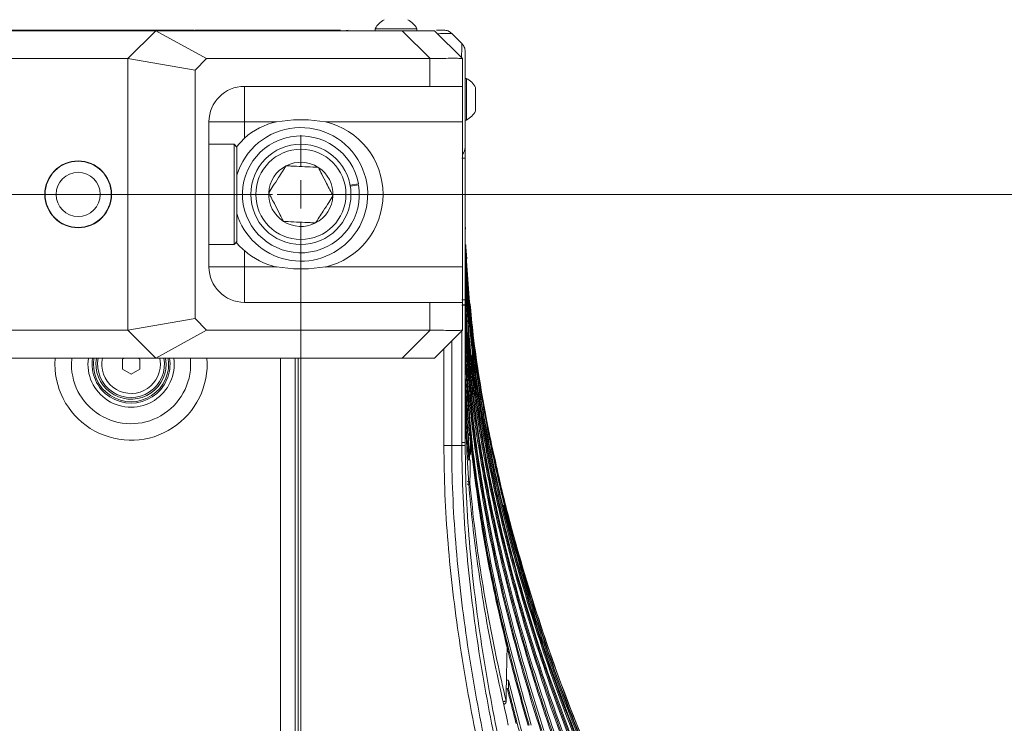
# Model space of a CAD drawing. Header units: millimetres. Extents: x 0 to 1118, y 0 to 864.
# Tile 178 of 256: x 373 to 418, y 739 to 770. Entities that reach past the tile are written whole.
import ezdxf

# ---------------------------------------------------------------- set-up
doc = ezdxf.new("R2010")
doc.units = ezdxf.units.MM
doc.styles.add('SLDTEXTSTYLE3', font='TXT', dxfattribs={"width": 0.605})
doc.dimstyles.new('SLDDIMSTYLE0', dxfattribs={"dimtxt": 3.175, "dimasz": 3.302, "dimexe": 0, "dimexo": 0.0625, "dimgap": 0.79375, "dimtad": 0, "dimtih": 1, "dimtoh": 1, "dimdec": 0, "dimlfac": 4, "dimrnd": 1e-09, "dimzin": 12, "dimdsep": 46, "dimtxsty": 'SLDTEXTSTYLE3', "dimsah": 1, "dimcen": 0.09, "dimadec": 0, "dimazin": 3, "dimtfac": 1, "dimtofl": 0, "dimtmove": 0, "dimatfit": 3, "dimfxl": 1, "dimfrac": 2, "dimtolj": 1, "dimtzin": 12, "dimarcsym": 0})

# ---------------------------------------------------------------- blocks, each defined once
blk = doc.blocks.new('_D_3')
at = {"color": 7, "linetype": 'Continuous', "lineweight": 0}
for p, q in [((384.919, 762.537), (449.374, 762.537)), ((447.774, 762.537), (447.774, 727.849)), ((447.774, 688.287), (447.774, 722.976)), ((299.079, 688.287), (449.374, 688.287))]:
    blk.add_line(p, q, dxfattribs=at)
for points in [[(447.774, 762.537), (447.266, 759.235), (448.282, 759.235)], [(447.774, 688.287), (448.282, 691.589), (447.266, 691.589)]]:
    blk.add_solid(points, dxfattribs=at)
at = {"color": 7, "linetype": 'Continuous', "lineweight": 0, "insert": (444.136, 727.069), "char_height": 3.175, "attachment_point": 1, "style": 'SLDTEXTSTYLE3'}
blk.add_mtext('297', dxfattribs=at)
blk = doc.blocks.new('SW_CENTERMARKSYMBOL_9')
at = {"color": 0, "linetype": 'Continuous', "lineweight": 0}
for p, q in [((196.25, 1.27), (196.25, 2.66)), ((196.25, 0), (196.25, 0.635)), ((1.27, 0), (194.98, 0)), ((196.25, 0), (195.615, 0)), ((196.25, 0), (196.25, -0.635)), ((196.25, 0), (196.885, 0)), ((197.52, 0), (198.91, 0)), ((196.25, -131.48), (196.25, -1.27))]:
    blk.add_line(p, q, dxfattribs=at)

msp = doc.modelspace()

# ---------------------------------------------------------------- linework, layer by layer
at = {"color": 7, "linetype": 'Continuous', "lineweight": 15}
for p, q in [((194.517, 769.912), (381.192, 769.912)), ((372.229, 769.887), (379.462, 769.887)), ((378.212, 768.637), (379.462, 769.887)), ((381.747, 768.637), (379.462, 769.887)), ((379.462, 769.887), (390.53, 769.887)), ((381.192, 769.912), (381.192, 769.887)), ((381.241, 769.912), (387.604, 769.912)), ((387.604, 769.912), (387.754, 769.912)), ((389.313, 769.977), (389.313, 769.912)), ((391.188, 769.977), (389.313, 769.977)), ((391.78, 768.637), (390.53, 769.887)), ((390.53, 769.887), (391.979, 769.887)), ((391.188, 769.912), (391.188, 769.977)), ((391.979, 769.887), (393.229, 768.637)), ((392.751, 769.766), (393.208, 769.309)), ((378.212, 768.637), (372.229, 768.637)), ((381.229, 768.12), (378.212, 768.637)), ((378.212, 768.637), (378.212, 756.437)), ((381.229, 768.12), (381.747, 768.637)), ((381.747, 768.637), (391.765, 768.637)), ((391.765, 767.387), (391.765, 768.637)), ((393.229, 768.637), (393.229, 767.387)), ((393.229, 768.637), (393.229, 768.637)), ((381.229, 756.955), (381.229, 768.12)), ((393.419, 767.746), (393.354, 767.746)), ((393.419, 765.871), (393.419, 767.746)), ((391.765, 767.387), (383.442, 767.387)), ((383.442, 767.387), (383.442, 765.8)), ((393.229, 767.387), (391.765, 767.387)), ((393.229, 767.387), (393.229, 765.8)), ((393.824, 766.281), (393.824, 767.337)), ((381.854, 765.8), (381.854, 759.275)), ((381.854, 765.8), (383.442, 765.8)), ((384.881, 765.8), (383.442, 765.8)), ((383.442, 765.8), (383.442, 765.064)), ((385.642, 765.887), (384.881, 765.8)), ((386.317, 765.887), (385.642, 765.887)), ((387.078, 765.8), (386.317, 765.887)), ((393.229, 765.8), (387.078, 765.8)), ((393.229, 765.8), (393.229, 759.275)), ((393.354, 765.871), (393.419, 765.871)), ((383.442, 765.064), (383.072, 764.654)), ((382.979, 764.787), (381.854, 764.787)), ((383.104, 764.662), (382.979, 764.787)), ((382.979, 760.287), (382.979, 764.787)), ((383.104, 764.662), (383.104, 760.412)), ((393.354, 764.312), (393.354, 764.162)), ((393.354, 764.162), (393.354, 757.799)), ((388.192, 762.947), (388.561, 763.011)), ((388.57, 762.962), (388.2, 762.898)), ((382.979, 760.287), (383.104, 760.412)), ((381.854, 760.287), (382.979, 760.287)), ((383.442, 759.275), (383.442, 760.011)), ((393.358, 760.244), (393.354, 760.24)), ((393.358, 760.231), (393.354, 760.229)), ((393.358, 760.231), (393.354, 760.229)), ((393.361, 760.23), (393.36, 760.229)), ((393.39, 760.175), (393.424, 759.643)), ((381.854, 759.275), (383.442, 759.275)), ((383.442, 757.687), (383.442, 759.275)), ((384.881, 759.275), (383.442, 759.275)), ((385.642, 759.187), (384.881, 759.275)), ((386.317, 759.187), (385.642, 759.187)), ((387.078, 759.275), (386.317, 759.187)), ((393.229, 759.275), (387.078, 759.275)), ((393.229, 757.687), (393.229, 759.275)), ((393.427, 758.477), (393.451, 758.079)), ((393.354, 757.799), (393.354, 757.575)), ((391.765, 757.687), (383.442, 757.687)), ((391.765, 757.687), (391.765, 756.437)), ((393.229, 757.687), (391.765, 757.687)), ((393.229, 756.437), (393.229, 757.687)), ((393.354, 757.575), (393.229, 757.579)), ((393.354, 757.562), (393.229, 757.562)), ((393.354, 757.575), (393.354, 757.562)), ((393.354, 757.562), (393.354, 751.392)), ((381.229, 756.955), (378.212, 756.437)), ((381.229, 756.955), (381.747, 756.437)), ((378.212, 756.437), (372.229, 756.437)), ((378.212, 756.437), (379.462, 755.187)), ((381.747, 756.437), (379.462, 755.187)), ((381.747, 756.437), (391.765, 756.437)), ((391.78, 756.437), (390.53, 755.187)), ((391.979, 755.187), (393.229, 756.437)), ((393.229, 756.437), (393.229, 756.437)), ((372.229, 755.187), (379.462, 755.187)), ((377.967, 755.136), (378.056, 755.187)), ((377.967, 754.689), (377.967, 755.136)), ((378.653, 755.187), (378.742, 755.136)), ((378.742, 755.136), (378.742, 754.689)), ((379.462, 755.187), (390.53, 755.187)), ((379.929, 754.912), (379.905, 755.187)), ((385.717, 637.137), (385.717, 755.187)), ((385.854, 755.187), (385.854, 637.137)), ((390.53, 755.187), (391.979, 755.187)), ((378.354, 754.465), (377.967, 754.689)), ((378.742, 754.689), (378.354, 754.465)), ((393.6, 751.632), (393.6, 751.632)), ((393.208, 751.259), (392.751, 751.259)), ((395.68, 746.59), (395.899, 745.865)), ((395.977, 745.587), (395.752, 746.33)), ((395.239, 742.229), (395.239, 742.229)), ((395.309, 742.108), (395.331, 742.019)), ((395.301, 740.696), (395.294, 740.358)), ((395.791, 738.78), (395.301, 740.696)), ((395.201, 740.334), (395.25, 740.335))]:
    msp.add_line(p, q, dxfattribs=at)
at = {"color": 9, "linetype": 'Continuous', "lineweight": 15}
for p, q in [((393.359, 760.174), (393.354, 760.174)), ((393.408, 759.164), (393.389, 759.428)), ((393.517, 757.676), (393.47, 758.32)), ((393.208, 751.392), (393.208, 756.416)), ((392.751, 755.959), (392.751, 751.259)), ((393.765, 755.484), (393.699, 755.965)), ((392.397, 751.259), (392.397, 755.605)), ((374.938, 754.912), (374.949, 755.187)), ((375.677, 754.912), (375.692, 755.187)), ((379.672, 754.912), (379.643, 755.187)), ((385.067, 637.137), (385.067, 755.187)), ((385.729, 637.137), (385.729, 755.187)), ((393.548, 751.782), (393.489, 751.783)), ((393.557, 751.714), (393.548, 751.782))]:
    msp.add_line(p, q, dxfattribs=at)
at = {"color": 9, "linetype": 'Continuous', "lineweight": 15, "flags": 128}
for points in [[(387.644, 769.887), (387.685, 769.903), (387.754, 769.912)], [(393.359, 760.174), (393.358, 760.174), (393.355, 760.174), (393.354, 760.174)], [(393.37, 760.175), (393.369, 760.175), (393.367, 760.174), (393.362, 760.174), (393.361, 760.174)]]:
    msp.add_lwpolyline(points, dxfattribs=at)
at = {"color": 7, "linetype": 'Continuous', "lineweight": 15, "flags": 128}
for points in [[(387.948, 769.887), (388.007, 769.903), (388.104, 769.912)], [(393.356, 760.255), (393.356, 760.255), (393.354, 760.252)], [(393.356, 760.255), (393.356, 760.255), (393.354, 760.252)], [(393.358, 760.24), (393.357, 760.239), (393.354, 760.237)], [(393.358, 760.24), (393.357, 760.239), (393.354, 760.237)], [(393.358, 760.233), (393.358, 760.233), (393.354, 760.23)], [(393.358, 760.228), (393.357, 760.228), (393.354, 760.227)], [(393.358, 760.228), (393.358, 760.228), (393.354, 760.226)], [(393.364, 760.256), (393.364, 760.255), (393.36, 760.247)], [(393.367, 760.255), (393.363, 760.247), (393.36, 760.243)], [(393.367, 760.255), (393.363, 760.247), (393.36, 760.243)], [(393.369, 760.244), (393.365, 760.239), (393.36, 760.234)], [(393.369, 760.235), (393.366, 760.233), (393.36, 760.229)], [(393.376, 760.257), (393.376, 760.256), (393.372, 760.247)], [(393.385, 760.26), (393.384, 760.256), (393.381, 760.249)], [(393.383, 760.256), (393.383, 760.256), (393.381, 760.25)], [(393.363, 754.601), (393.354, 755.296), (393.354, 755.296), (393.354, 755.296)], [(393.575, 752.036), (393.574, 752.036), (393.571, 752.036), (393.566, 752.035), (393.561, 752.035), (393.553, 752.034), (393.545, 752.033), (393.536, 752.032), (393.527, 752.032)], [(393.548, 751.782), (393.557, 751.783), (393.567, 751.784), (393.576, 751.785), (393.583, 751.785), (393.59, 751.786), (393.595, 751.787), (393.598, 751.787), (393.599, 751.787)], [(393.449, 749.524), (393.471, 749.526), (393.493, 749.528), (393.514, 749.53), (393.532, 749.532), (393.546, 749.533), (393.558, 749.534), (393.565, 749.535), (393.568, 749.535)], [(395.239, 742.229), (395.243, 742.204), (395.243, 742.198)], [(395.25, 742.133), (395.259, 742.136), (395.268, 742.138), (395.276, 742.14), (395.284, 742.142), (395.29, 742.143), (395.295, 742.144), (395.298, 742.145), (395.3, 742.146)], [(395.285, 742.008), (395.293, 742.01), (395.301, 742.012), (395.309, 742.014), (395.316, 742.015), (395.322, 742.017), (395.326, 742.018), (395.329, 742.019), (395.331, 742.019)], [(395.073, 739.755), (395.094, 739.76), (395.114, 739.764), (395.133, 739.769), (395.15, 739.773), (395.164, 739.776), (395.176, 739.779), (395.184, 739.781), (395.189, 739.782)], [(395.193, 739.751), (395.193, 739.758), (395.189, 739.782)]]:
    msp.add_lwpolyline(points, dxfattribs=at)
at = {"color": 7, "linetype": 'Continuous', "lineweight": 15}
for centre, radius in [((385.979, 762.537), 2.25), ((385.979, 762.537), 2.025), ((375.979, 762.537), 1.5), ((375.979, 762.537), 1.485), ((375.979, 762.537), 0.992)]:
    msp.add_circle(centre, radius, dxfattribs=at)
for centre, radius, start, end in [((390.251, 769.439), 1.081, 119.2162, 150.1179), ((390.251, 769.439), 1.081, 29.8821, 60.7838), ((392.397, 769.412), 0.5, 45, 66.6047), ((392.881, 766.809), 1.081, 29.2162, 60.1179), ((383.442, 765.8), 1.588, 90, 180), ((392.881, 766.809), 1.081, 299.8821, 330.7838), ((385.642, 762.537), 3.35, 103.1241, 131.0499), ((386.317, 762.537), 3.35, 283.1241, 76.8759), ((385.979, 762.537), 3, 318.7193, 163.4022), ((385.979, 762.537), 2.625, 10.3946, 9.3032), ((392.854, 764.662), 0.5, 318.5904, 0), ((385.979, 762.537), 1.443, 57.2552, 117.2552), ((385.979, 762.537), 1.443, 117.2552, 177.2552), ((385.979, 762.537), 1.443, 357.2552, 57.2552), ((385.979, 762.537), 1.443, 177.2552, 237.2552), ((385.979, 762.537), 1.443, 297.2552, 357.2552), ((385.979, 762.537), 3, 196.5978, 318.7193), ((385.979, 762.537), 1.443, 237.2552, 297.2552), ((385.642, 762.537), 3.35, 228.9501, 256.8759), ((393.331, 760.273), 0.05, 305.4645, 319.0336), ((393.336, 760.273), 0.05, 314.5593, 329.7621), ((393.337, 760.273), 0.05, 313.3649, 328.7078), ((393.331, 760.273), 0.05, 324.254, 339.9405), ((393.331, 760.273), 0.05, 324.254, 340.0083), ((383.442, 759.275), 1.588, 180, 270), ((378.354, 754.912), 1.75, 170.9589, 9.0411), ((378.354, 754.912), 1.688, 170.6211, 9.3789), ((378.354, 754.912), 1.575, 169.9444, 0), ((378.354, 754.912), 1.5, 169.436, 10.564), ((393.479, 751.614), 0.122, 8.4276, 89.6331), ((393.475, 751.62), 0.125, 5.612, 87.0757), ((393.449, 749.516), 0.121, 9.1961, 90.3282), ((395.118, 742.2), 0.125, 358.9011, 13.6762), ((395.068, 739.754), 0.125, 273.423, 358.7801)]:
    msp.add_arc(centre, radius, start, end, dxfattribs=at)
at = {"color": 9, "linetype": 'Continuous', "lineweight": 15}
for radius, start, end in [(3.417, 180, 4.6168), (2.677, 180, 5.8962), (1.937, 171.8401, 8.1599), (1.318, 167.9561, 0)]:
    msp.add_arc((378.354, 754.912), radius, start, end, dxfattribs=at)
at = {"color": 7, "linetype": 'Continuous', "lineweight": 15}
for centre, major_axis, ratio, start_param, end_param in [((381.241, 769.412), (0, 0.5), 0.017455, 0, 0.31756), ((388.229, 773.637), (-4.619, 4.619), 0.414214, 2.748894, 2.753053), ((392.854, 757.799), (0.5, 0), 0.017455, 5.497787, 6.283185), ((392.854, 757.562), (0.5, 0), 0.017455, 5.497787, 6.283185), ((388.229, 751.437), (4.619, 4.619), 0.414214, 0.38854, 0.392699)]:
    msp.add_ellipse(centre, major_axis=major_axis, ratio=ratio, start_param=start_param, end_param=end_param, dxfattribs=at)
for points, knots in [([(392.063, 769.912), (392.118, 769.912), (392.277, 769.912), (392.377, 769.912), (392.392, 769.912), (392.397, 769.912)], [0, 0, 0, 0, 0.250633, 0.723195, 1, 1, 1, 1]), ([(393.354, 768.955), (393.354, 768.945), (393.354, 768.924), (393.354, 768.756), (393.354, 768.465), (393.354, 768.05), (393.354, 767.536), (393.354, 766.932), (393.354, 766.228), (393.354, 765.463), (393.354, 764.764), (393.354, 764.327), (393.354, 764.162)], [0, 0, 0, 0, 0.092915, 0.185815, 0.294478, 0.403162, 0.500201, 0.608625, 0.717044, 0.825569, 0.934081, 1, 1, 1, 1]), ([(393.229, 768.637), (393.215, 768.639), (393.185, 768.643), (392.964, 768.65), (392.615, 768.648), (392.207, 768.641), (391.896, 768.638), (391.78, 768.637)], [0, 0, 0, 0, 0.213887, 0.433971, 0.647858, 0.867954, 1, 1, 1, 1]), ([(385.318, 763.82), (385.265, 763.737), (385.156, 763.568), (384.954, 763.254), (384.738, 762.918), (384.599, 762.702), (384.538, 762.606)], [0, 0, 0, 0, 0.216458, 0.440316, 0.751904, 1, 1, 1, 1]), ([(386.76, 763.751), (386.678, 763.755), (386.448, 763.766), (386.023, 763.787), (385.613, 763.806), (385.389, 763.817), (385.318, 763.82)], [0, 0, 0, 0, 0.180942, 0.506293, 0.843975, 1, 1, 1, 1]), ([(387.421, 762.468), (387.376, 762.556), (387.284, 762.735), (387.113, 763.067), (386.93, 763.423), (386.812, 763.65), (386.76, 763.751)], [0, 0, 0, 0, 0.216458, 0.440316, 0.751904, 1, 1, 1, 1]), ([(384.538, 762.606), (384.583, 762.519), (384.675, 762.34), (384.846, 762.008), (385.029, 761.652), (385.147, 761.424), (385.199, 761.323)], [0, 0, 0, 0, 0.216458, 0.440316, 0.751904, 1, 1, 1, 1]), ([(386.64, 761.254), (386.694, 761.337), (386.803, 761.507), (387.005, 761.82), (387.221, 762.157), (387.36, 762.373), (387.421, 762.468)], [0, 0, 0, 0, 0.216458, 0.440316, 0.751904, 1, 1, 1, 1]), ([(393.366, 760.975), (393.365, 761.011), (393.355, 761.324), (393.355, 761.636), (393.354, 761.912)], [0, 0, 0, 0, 0.1157164, 1, 1, 1, 1]), ([(385.199, 761.323), (385.269, 761.32), (385.493, 761.309), (385.904, 761.29), (386.329, 761.269), (386.558, 761.258), (386.64, 761.254)], [0, 0, 0, 0, 0.1560255, 0.4937074, 0.8190578, 1, 1, 1, 1]), ([(393.356, 760.975), (393.357, 760.975), (393.359, 760.975), (393.355, 760.975), (393.354, 760.975)], [0, 0, 0, 0, 0.74947, 1, 1, 1, 1]), ([(383.059, 760.412), (383.075, 760.389), (383.183, 760.242), (383.323, 760.117), (383.442, 760.011)], [0, 0, 0, 0, 0.151537, 1, 1, 1, 1]), ([(398.048, 737.514), (397.498, 739.042), (396.396, 742.105), (395.226, 746.318), (394.386, 750.089), (393.823, 753.405), (393.45, 756.766), (393.354, 759.028), (393.354, 760.162), (393.354, 760.162)], [0, 0, 0, 0, 0.2095833, 0.4199012, 0.5638165, 0.7080879, 0.853712, 0.9999994, 1, 1, 1, 1]), ([(393.354, 759.994), (393.384, 758.817), (393.433, 756.829), (393.733, 754.043), (394.088, 751.629), (394.54, 749.223), (395.259, 746.045), (396.338, 742.115), (397.43, 739.049), (397.978, 737.514)], [0, 0, 0, 0, 0.153037, 0.258526, 0.364223, 0.470448, 0.576815, 0.788016, 1, 1, 1, 1]), ([(393.359, 760.174), (393.358, 760.181), (393.358, 760.2), (393.358, 760.228), (393.357, 760.253), (393.357, 760.27), (393.357, 760.273), (393.357, 760.274)], [0, 0, 0, 0, 0.140907, 0.355417, 0.570105, 0.785016, 1, 1, 1, 1]), ([(393.359, 760.274), (393.36, 760.274), (393.361, 760.274), (393.363, 760.274), (393.365, 760.274), (393.367, 760.274), (393.367, 760.274)], [0, 0, 0, 0, 0.240123, 0.500068, 0.750034, 1, 1, 1, 1]), ([(393.359, 760.257), (393.359, 760.251), (393.36, 760.237), (393.36, 760.208), (393.36, 760.185), (393.36, 760.174)], [0, 0, 0, 0, 0.317949, 0.659037, 1, 1, 1, 1]), ([(393.359, 760.174), (393.381, 759.42), (393.427, 757.911), (393.641, 755.598), (393.955, 753.239), (394.378, 750.835), (394.89, 748.443), (395.684, 745.284), (396.851, 741.379), (398.012, 738.339), (398.593, 736.816)], [0, 0, 0, 0, 0.094013, 0.188253, 0.289388, 0.390698, 0.492463, 0.594353, 0.796809, 1, 1, 1, 1]), ([(398.651, 736.816), (398.068, 738.333), (396.9, 741.37), (395.726, 745.266), (394.926, 748.421), (394.409, 750.806), (393.978, 753.214), (393.657, 755.581), (393.435, 757.903), (393.385, 759.417), (393.36, 760.174)], [0, 0, 0, 0, 0.202372, 0.40545, 0.506591, 0.607849, 0.709513, 0.811342, 0.905567, 1, 1, 1, 1]), ([(393.37, 760.175), (393.37, 760.182), (393.37, 760.2), (393.369, 760.228), (393.368, 760.254), (393.368, 760.271), (393.367, 760.273), (393.367, 760.274)], [0, 0, 0, 0, 0.14067, 0.355232, 0.570004, 0.784969, 1, 1, 1, 1]), ([(393.37, 760.274), (393.37, 760.274), (393.371, 760.275), (393.373, 760.275), (393.376, 760.275), (393.378, 760.275), (393.379, 760.275)], [0, 0, 0, 0, 0.038455, 0.192274, 0.807551, 1, 1, 1, 1]), ([(393.37, 760.175), (393.413, 759.258), (393.498, 757.423), (393.812, 754.791), (394.217, 752.279), (394.862, 749.086), (395.882, 745.145), (397.382, 740.491), (398.608, 737.476), (399.222, 735.966)], [0, 0, 0, 0, 0.1098696, 0.2200969, 0.3172913, 0.4146364, 0.6102045, 0.8047539, 1, 1, 1, 1]), ([(393.371, 760.258), (393.371, 760.251), (393.371, 760.238), (393.372, 760.208), (393.373, 760.186), (393.373, 760.175)], [0, 0, 0, 0, 0.316237, 0.658173, 1, 1, 1, 1]), ([(399.266, 735.966), (398.651, 737.47), (397.421, 740.482), (395.915, 745.126), (394.888, 749.066), (394.237, 752.258), (393.827, 754.776), (393.507, 757.415), (393.417, 759.254), (393.373, 760.175)], [0, 0, 0, 0, 0.194485, 0.38965, 0.584132, 0.681798, 0.779607, 0.889642, 1, 1, 1, 1]), ([(393.383, 760.175), (393.382, 760.182), (393.382, 760.201), (393.381, 760.229), (393.38, 760.254), (393.379, 760.271), (393.379, 760.274), (393.379, 760.275)], [0, 0, 0, 0, 0.140633, 0.35523, 0.570031, 0.784985, 1, 1, 1, 1]), ([(393.381, 760.275), (393.382, 760.275), (393.383, 760.275), (393.384, 760.275), (393.385, 760.275), (393.386, 760.275), (393.386, 760.275)], [0, 0, 0, 0, 0.24008, 0.500039, 0.75002, 1, 1, 1, 1]), ([(393.382, 760.258), (393.382, 760.252), (393.382, 760.238), (393.383, 760.209), (393.384, 760.186), (393.385, 760.175)], [0, 0, 0, 0, 0.3180871, 0.6590908, 1, 1, 1, 1]), ([(393.383, 760.175), (393.448, 759.07), (393.578, 756.854), (394.01, 753.852), (394.513, 751.163), (395.232, 747.987), (396.336, 744.069), (397.93, 739.447), (399.217, 736.458), (399.862, 734.96)], [0, 0, 0, 0, 0.126811, 0.25418, 0.347145, 0.440239, 0.6272, 0.813269, 1, 1, 1, 1]), ([(399.89, 734.96), (399.246, 736.452), (397.955, 739.439), (396.359, 744.053), (395.251, 747.971), (394.527, 751.146), (394.021, 753.838), (393.584, 756.847), (393.451, 759.064), (393.385, 760.175)], [0, 0, 0, 0, 0.186028, 0.372711, 0.558734, 0.652125, 0.74564, 0.872572, 1, 1, 1, 1]), ([(393.39, 760.175), (393.39, 760.183), (393.389, 760.201), (393.388, 760.229), (393.387, 760.254), (393.386, 760.272), (393.386, 760.274), (393.386, 760.275)], [0, 0, 0, 0, 0.1407, 0.355309, 0.570104, 0.785025, 1, 1, 1, 1]), ([(393.387, 760.275), (393.387, 760.275), (393.387, 760.273), (393.388, 760.261), (393.388, 760.239), (393.39, 760.209), (393.391, 760.186), (393.391, 760.175)], [0, 0, 0, 0, 0.141675, 0.356485, 0.571109, 0.785581, 1, 1, 1, 1]), ([(397.458, 738.059), (396.943, 739.6), (395.911, 742.686), (394.915, 746.626), (394.269, 749.804), (393.876, 752.196), (393.578, 754.608), (393.397, 756.966), (393.354, 758.518), (393.354, 759.258), (393.354, 759.258)], [0, 0, 0, 0, 0.224617, 0.450032, 0.561498, 0.673111, 0.785257, 0.89763, 0.999999, 1, 1, 1, 1]), ([(393.354, 759.051), (393.365, 758.363), (393.387, 756.875), (393.562, 754.591), (393.846, 752.2), (394.23, 749.816), (394.636, 747.775), (395.125, 745.619), (395.709, 743.352), (396.492, 740.677), (397.085, 738.924), (397.378, 738.059)], [0, 0, 0, 0, 0.096108, 0.207877, 0.319889, 0.432509, 0.545288, 0.610664, 0.741431, 0.872365, 1, 1, 1, 1]), ([(396.883, 738.452), (396.405, 740.004), (395.448, 743.115), (394.56, 747.033), (394.012, 750.135), (393.698, 752.397), (393.473, 754.677), (393.371, 756.599), (393.354, 757.759), (393.354, 758.154), (393.354, 758.154)], [0, 0, 0, 0, 0.242459, 0.4858, 0.599181, 0.712706, 0.826755, 0.941028, 0.999999, 1, 1, 1, 1]), ([(393.354, 757.904), (393.357, 757.571), (393.365, 756.485), (393.459, 754.647), (393.67, 752.393), (393.973, 750.143), (394.393, 747.693), (394.986, 744.886), (395.784, 741.73), (396.457, 739.545), (396.794, 738.452)], [0, 0, 0, 0, 0.050452, 0.164245, 0.278278, 0.39291, 0.507699, 0.654165, 0.826929, 1, 1, 1, 1]), ([(393.57, 757.67), (393.618, 757.186), (393.795, 755.378), (394.227, 752.781), (394.838, 749.89), (395.627, 746.731), (396.809, 742.837), (398.491, 738.246), (399.836, 735.283), (400.51, 733.798)], [0, 0, 0, 0, 0.058403, 0.218259, 0.315716, 0.413297, 0.60921, 0.804258, 1, 1, 1, 1]), ([(396.326, 738.693), (395.905, 740.191), (395.064, 743.187), (394.288, 747.003), (393.816, 750.079), (393.556, 752.361), (393.393, 754.616), (393.354, 756.097), (393.354, 756.838), (393.354, 756.838)], [0, 0, 0, 0, 0.253025, 0.506056, 0.632513, 0.75915, 0.879452, 0.999999, 1, 1, 1, 1]), ([(399.178, 735.947), (399.178, 735.947), (398.541, 737.442), (397.351, 740.474), (395.837, 745.117), (394.817, 749.062), (394.174, 752.257), (393.778, 754.643), (393.611, 756.236), (393.53, 757.016)], [0, 0, 0, 0, 0.000001, 0.222649, 0.446073, 0.668745, 0.78057, 0.89256, 1, 1, 1, 1]), ([(393.229, 756.437), (393.215, 756.435), (393.185, 756.431), (392.964, 756.425), (392.615, 756.427), (392.207, 756.433), (391.896, 756.436), (391.78, 756.437)], [0, 0, 0, 0, 0.213887, 0.433971, 0.647858, 0.867954, 1, 1, 1, 1]), ([(393.354, 756.544), (393.365, 755.789), (393.387, 754.284), (393.512, 752.784), (393.575, 752.036)], [0, 0, 0, 0, 0.501296, 1, 1, 1, 1]), ([(393.354, 754.977), (393.354, 754.977), (393.354, 754.973), (393.354, 754.967), (393.354, 754.959), (393.354, 754.955), (393.354, 754.953)], [0, 0, 0, 0, 0.000629, 0.500315, 0.750157, 1, 1, 1, 1]), ([(393.354, 754.953), (393.365, 754.226), (393.378, 753.262), (393.457, 751.82), (393.515, 751.105), (393.553, 750.627)], [0, 0, 0, 0, 0.50342, 0.667688, 1, 1, 1, 1]), ([(393.557, 750.913), (393.527, 751.28), (393.466, 752.015), (393.409, 752.97), (393.39, 753.558), (393.383, 753.777)], [0, 0, 0, 0, 0.385322, 0.770811, 1, 1, 1, 1]), ([(393.354, 753.537), (393.384, 752.284), (393.444, 749.785), (393.869, 746.059), (394.468, 742.36), (395.018, 739.922), (395.293, 738.702)], [0, 0, 0, 0, 0.250521, 0.500069, 0.749686, 1, 1, 1, 1]), ([(393.548, 751.817), (393.546, 751.832), (393.543, 751.861), (393.539, 751.912), (393.533, 751.969), (393.529, 752.011), (393.527, 752.032)], [0, 0, 0, 0, 0.208139, 0.416278, 0.708139, 1, 1, 1, 1]), ([(393.575, 752.036), (393.579, 751.994), (393.586, 751.924), (393.593, 751.854), (393.595, 751.826)], [0, 0, 0, 0, 0.596331, 1, 1, 1, 1]), ([(394.71, 750.56), (394.636, 750.887), (394.53, 751.355), (394.431, 751.854), (394.402, 752.003)], [0, 0, 0, 0, 0.700189, 1, 1, 1, 1]), ([(393.548, 751.782), (393.547, 751.785), (393.547, 751.791), (393.545, 751.8), (393.544, 751.808), (393.543, 751.814), (393.543, 751.817)], [0, 0, 0, 0, 0.248436, 0.497489, 0.748427, 1, 1, 1, 1]), ([(393.543, 751.817), (393.544, 751.817), (393.545, 751.817), (393.546, 751.817), (393.547, 751.817), (393.548, 751.817), (393.548, 751.817)], [0, 0, 0, 0, 0.383221, 0.776102, 0.887882, 1, 1, 1, 1]), ([(393.548, 751.817), (393.553, 751.817), (393.564, 751.819), (393.579, 751.821), (393.59, 751.823), (393.594, 751.825), (393.595, 751.826), (393.595, 751.826), (393.595, 751.826)], [0, 0, 0, 0, 0.224806, 0.44959, 0.67497, 0.901316, 0.977058, 1, 1, 1, 1]), ([(393.595, 751.826), (393.596, 751.823), (393.596, 751.816), (393.597, 751.807), (393.598, 751.797), (393.599, 751.79), (393.599, 751.787)], [0, 0, 0, 0, 0.248842, 0.498143, 0.748837, 1, 1, 1, 1]), ([(393.599, 751.787), (393.76, 750.444), (394.082, 747.757), (394.723, 744.551), (395.169, 742.691), (395.3, 742.146)], [0, 0, 0, 0, 0.414197, 0.828376, 1, 1, 1, 1]), ([(395.239, 742.229), (395.111, 742.771), (394.675, 744.617), (394.061, 747.745), (393.751, 750.354), (393.6, 751.632)], [0, 0, 0, 0, 0.174823, 0.595894, 1, 1, 1, 1]), ([(392.397, 638.568), (392.417, 639.168), (392.456, 640.37), (392.74, 642.316), (393.226, 644.389), (393.948, 646.567), (394.826, 648.688), (395.906, 650.914), (397.187, 653.237), (398.916, 656.103), (401.003, 659.356), (402.958, 662.44), (404.435, 664.961), (405.481, 666.888), (406.444, 668.859), (407.306, 670.877), (408.052, 672.943), (408.669, 675.051), (409.153, 677.193), (409.501, 679.36), (409.713, 681.545), (409.795, 683.74), (409.748, 685.935), (409.582, 688.124), (409.301, 690.3), (408.916, 692.459), (408.276, 695.312), (407.272, 698.826), (405.839, 702.967), (404.273, 707.059), (402.652, 711.129), (401.033, 715.2), (399.464, 719.291), (397.977, 723.413), (396.602, 727.576), (395.363, 731.783), (394.289, 736.037), (393.409, 740.339), (392.762, 744.684), (392.443, 748.334), (392.409, 750.529), (392.397, 751.259)], [0, 0, 0, 0, 0.0151052, 0.0302135, 0.0493734, 0.0685948, 0.0878524, 0.1070619, 0.1307913, 0.1545261, 0.1912488, 0.2279761, 0.2463528, 0.2647277, 0.2830942, 0.3014952, 0.3198943, 0.3383011, 0.3567075, 0.3750776, 0.393479, 0.4118812, 0.4302759, 0.4486715, 0.4670576, 0.4854449, 0.5038098, 0.54055, 0.5772798, 0.614004, 0.6507265, 0.6874493, 0.7241836, 0.7609161, 0.7976672, 0.8344158, 0.8711927, 0.9079655, 0.9448022, 0.9816285, 1, 1, 1, 1]), ([(392.751, 751.259), (392.751, 751.259), (392.751, 750.534), (392.799, 748.355), (393.097, 744.724), (393.735, 740.398), (394.604, 736.109), (395.667, 731.867), (396.894, 727.667), (398.259, 723.511), (399.736, 719.391), (401.295, 715.301), (402.903, 711.227), (404.515, 707.152), (406.072, 703.051), (407.498, 698.895), (408.498, 695.368), (409.134, 692.504), (409.518, 690.334), (409.797, 688.147), (409.963, 685.946), (410.008, 683.74), (409.925, 681.532), (409.71, 679.335), (409.361, 677.154), (408.875, 674.999), (408.255, 672.879), (407.507, 670.799), (406.643, 668.769), (405.679, 666.787), (404.634, 664.851), (403.159, 662.32), (401.212, 659.226), (399.138, 655.97), (397.424, 653.104), (396.164, 650.796), (395.107, 648.597), (394.25, 646.506), (393.541, 644.339), (393.069, 642.273), (392.798, 640.341), (392.766, 639.159), (392.751, 638.566)], [0, 0, 0, 0, 0, 0.018255, 0.054844, 0.0916, 0.128238, 0.164958, 0.201629, 0.238343, 0.275048, 0.311769, 0.348505, 0.38527, 0.422071, 0.458917, 0.495813, 0.51427, 0.532739, 0.551249, 0.56973, 0.588266, 0.606756, 0.62531, 0.643805, 0.662301, 0.680869, 0.699355, 0.717902, 0.736369, 0.754811, 0.773274, 0.810081, 0.846802, 0.870446, 0.894122, 0.912941, 0.93182, 0.950971, 0.970267, 0.985078, 1, 1, 1, 1]), ([(393.208, 751.259), (393.208, 751.27), (393.208, 751.292), (393.208, 751.325), (393.208, 751.359), (393.208, 751.381), (393.208, 751.392)], [0, 0, 0, 0, 0.249999, 0.499999, 0.749999, 1, 1, 1, 1]), ([(393.208, 638.566), (393.22, 639.057), (393.244, 640.044), (393.453, 641.78), (393.862, 643.764), (394.542, 645.978), (395.402, 648.155), (396.466, 650.412), (397.715, 652.733), (399.397, 655.579), (401.45, 658.831), (403.391, 661.928), (404.865, 664.458), (405.913, 666.394), (406.882, 668.373), (407.755, 670.398), (408.515, 672.47), (409.152, 674.584), (409.658, 676.734), (410.03, 678.914), (410.269, 681.109), (410.377, 683.314), (410.359, 685.521), (410.22, 687.722), (409.967, 689.914), (409.61, 692.089), (409.155, 694.255), (408.613, 696.411), (407.79, 699.267), (406.616, 702.768), (405.328, 706.211), (403.478, 710.977), (401.587, 715.722), (399.554, 721.194), (398.124, 725.328), (396.815, 729.5), (395.654, 733.716), (394.669, 737.975), (393.892, 742.28), (393.447, 745.942), (393.246, 748.94), (393.208, 750.486), (393.208, 751.259), (393.208, 751.259)], [0, 0, 0, 0, 0.0123807, 0.0248327, 0.0439939, 0.0633309, 0.0830731, 0.1029033, 0.1261371, 0.1494138, 0.1861537, 0.2229788, 0.2414315, 0.2599004, 0.2783862, 0.296913, 0.3154119, 0.3339173, 0.3524915, 0.3709938, 0.3895654, 0.4080631, 0.4265537, 0.4451008, 0.46358, 0.482103, 0.5005721, 0.5193091, 0.5380693, 0.5754124, 0.6122377, 0.6306356, 0.7041548, 0.7408735, 0.7776087, 0.8143001, 0.8509716, 0.8877034, 0.924337, 0.9610886, 0.9805274, 0.9999999, 1, 1, 1, 1]), ([(393.354, 751.392), (393.354, 751.392), (393.354, 751.369), (393.354, 751.336), (393.355, 751.291), (393.355, 751.269), (393.355, 751.258)], [0, 0, 0, 0, 0.000112, 0.500055, 0.750027, 1, 1, 1, 1]), ([(393.355, 751.258), (393.367, 750.488), (393.393, 748.947), (393.606, 745.961), (394.052, 742.307), (394.833, 738.014), (395.822, 733.76), (396.984, 729.551), (398.295, 725.383), (399.726, 721.255), (401.76, 715.787), (403.651, 711.043), (405.5, 706.275), (406.789, 702.827), (407.962, 699.321), (408.785, 696.458), (409.328, 694.295), (409.783, 692.122), (410.14, 689.94), (410.393, 687.741), (410.532, 685.529), (410.549, 683.313), (410.44, 681.098), (410.201, 678.893), (409.827, 676.706), (409.319, 674.543), (408.68, 672.418), (407.917, 670.336), (407.042, 668.302), (406.071, 666.316), (405.021, 664.373), (403.546, 661.836), (401.607, 658.736), (399.557, 655.487), (397.878, 652.645), (396.643, 650.354), (395.596, 648.142), (394.741, 646.006), (394.045, 643.789), (393.62, 641.786), (393.399, 640.038), (393.37, 639.06), (393.355, 638.569)], [0, 0, 0, 0, 0.0193822, 0.0388004, 0.075345, 0.1120217, 0.1486283, 0.1853012, 0.2219431, 0.2586245, 0.2953262, 0.3688295, 0.387236, 0.4240983, 0.4615096, 0.4802981, 0.4991074, 0.5176371, 0.5361868, 0.5547781, 0.5733481, 0.5919726, 0.6105533, 0.6291427, 0.6478005, 0.6663925, 0.6850541, 0.7036351, 0.7221884, 0.740787, 0.7592835, 0.7777999, 0.8146582, 0.851371, 0.8745471, 0.8977545, 0.9169135, 0.9361394, 0.9556682, 0.9753594, 0.9876467, 1, 1, 1, 1]), ([(393.557, 750.913), (393.556, 750.823), (393.555, 750.728), (393.553, 750.632), (393.553, 750.627)], [0, 0, 0, 0, 0.946655, 1, 1, 1, 1]), ([(393.553, 750.627), (393.553, 750.624), (393.551, 750.619), (393.542, 750.612), (393.528, 750.607), (393.515, 750.606), (393.508, 750.606), (393.507, 750.605)], [0, 0, 0, 0, 0.248296, 0.497224, 0.728683, 0.939206, 1, 1, 1, 1]), ([(400.52, 733.798), (399.848, 735.277), (398.502, 738.24), (396.817, 742.823), (395.644, 746.72), (394.977, 749.308), (394.763, 750.333), (394.715, 750.561)], [0, 0, 0, 0, 0.274089, 0.549153, 0.823232, 0.960797, 1, 1, 1, 1]), ([(393.568, 749.535), (393.64, 748.824), (393.779, 747.451), (394.071, 745.427), (394.401, 743.498), (394.772, 741.615), (395.05, 740.393), (395.189, 739.782)], [0, 0, 0, 0, 0.216664, 0.418231, 0.619971, 0.809932, 1, 1, 1, 1]), ([(395.189, 739.782), (395.193, 739.958), (395.204, 740.49), (395.221, 741.321), (395.233, 741.93), (395.239, 742.229)], [0, 0, 0, 0, 0.201581, 0.608196, 1, 1, 1, 1]), ([(395.26, 742.1), (395.26, 742.103), (395.258, 742.108), (395.255, 742.116), (395.253, 742.125), (395.251, 742.13), (395.25, 742.133)], [0, 0, 0, 0, 0.248689, 0.497902, 0.748689, 1, 1, 1, 1]), ([(395.262, 742.1), (395.262, 742.1), (395.261, 742.1), (395.261, 742.1), (395.261, 742.1), (395.261, 742.1), (395.26, 742.1)], [0, 0, 0, 0, 0.2492838, 0.498856, 0.7492873, 1, 1, 1, 1]), ([(395.262, 742.1), (395.267, 742.101), (395.278, 742.104), (395.292, 742.106), (395.304, 742.108), (395.308, 742.108), (395.309, 742.108), (395.309, 742.108)], [0, 0, 0, 0, 0.236806, 0.473587, 0.710992, 0.975329, 1, 1, 1, 1]), ([(395.285, 742.008), (395.282, 742.017), (395.278, 742.036), (395.271, 742.061), (395.266, 742.083), (395.263, 742.094), (395.262, 742.1)], [0, 0, 0, 0, 0.309272, 0.618545, 0.809272, 1, 1, 1, 1]), ([(396.186, 738.679), (396.186, 738.679), (396.025, 739.231), (395.791, 740.061), (395.495, 741.171), (395.355, 741.729), (395.285, 742.008)], [0, 0, 0, 0, 0.000004, 0.499898, 0.749936, 1, 1, 1, 1]), ([(395.3, 742.146), (395.301, 742.142), (395.302, 742.136), (395.305, 742.127), (395.307, 742.117), (395.308, 742.111), (395.309, 742.108)], [0, 0, 0, 0, 0.248942, 0.498302, 0.748935, 1, 1, 1, 1]), ([(395.331, 742.019), (395.473, 741.463), (395.686, 740.628), (395.992, 739.52), (396.152, 738.968), (396.231, 738.692)], [0, 0, 0, 0, 0.499893, 0.749934, 1, 1, 1, 1]), ([(395.301, 740.696), (395.3, 740.699), (395.299, 740.705), (395.288, 740.714), (395.272, 740.721), (395.256, 740.724), (395.247, 740.724), (395.245, 740.724)], [0, 0, 0, 0, 0.230537, 0.460626, 0.701534, 0.930668, 1, 1, 1, 1]), ([(395.25, 740.335), (395.255, 740.336), (395.265, 740.336), (395.278, 740.34), (395.288, 740.345), (395.293, 740.352), (395.294, 740.356), (395.294, 740.358)], [0, 0, 0, 0, 0.203576, 0.407402, 0.607901, 0.819608, 1, 1, 1, 1]), ([(395.646, 738.768), (395.646, 738.768), (395.578, 739.028), (395.477, 739.42), (395.346, 739.943), (395.282, 740.204), (395.25, 740.335)], [0, 0, 0, 0, 0.0000093, 0.4999824, 0.7499884, 1, 1, 1, 1]), ([(395.294, 740.358), (395.359, 740.095), (395.488, 739.568), (395.624, 739.042), (395.692, 738.78)], [0, 0, 0, 0, 0.499978, 1, 1, 1, 1]), ([(395.692, 738.78), (395.959, 737.814), (396.493, 735.883), (397.466, 733.024), (398.569, 730.214), (399.825, 727.45), (401.221, 724.771), (402.768, 722.185), (404.441, 719.712), (405.661, 718.191), (406.272, 717.429)], [0, 0, 0, 0, 0.119572, 0.239151, 0.362177, 0.485213, 0.611968, 0.739525, 0.8694, 1, 1, 1, 1]), ([(406.247, 717.795), (405.59, 718.619), (404.271, 720.273), (402.508, 722.933), (400.908, 725.683), (399.566, 728.346), (398.416, 730.951), (397.436, 733.481), (396.547, 736.092), (396.043, 737.884), (395.791, 738.78)], [0, 0, 0, 0, 0.14317, 0.287285, 0.419958, 0.553535, 0.663852, 0.774163, 0.887084, 1, 1, 1, 1])]:
    msp.add_open_spline(points, degree=3, knots=knots, dxfattribs=at)
at = {"color": 9, "linetype": 'Continuous', "lineweight": 15}
for points, knots in [([(392.751, 769.766), (392.746, 769.766), (392.732, 769.766), (392.582, 769.762), (392.366, 769.756), (392.162, 769.753), (392.114, 769.753)], [0, 0, 0, 0, 0.201375, 0.540885, 0.890616, 1, 1, 1, 1]), ([(393.195, 768.672), (393.195, 768.704), (393.197, 768.893), (393.203, 769.092), (393.208, 769.278), (393.208, 769.298), (393.208, 769.309)], [0, 0, 0, 0, 0.069167, 0.415855, 0.704846, 1, 1, 1, 1]), ([(393.355, 760.273), (393.355, 760.273), (393.355, 760.273), (393.356, 760.274), (393.357, 760.274), (393.357, 760.274)], [0, 0, 0, 0, 0.315166, 0.672506, 1, 1, 1, 1]), ([(393.359, 760.274), (393.359, 760.273), (393.359, 760.272), (393.359, 760.266), (393.359, 760.258), (393.359, 760.257)], [0, 0, 0, 0, 0.381701, 0.960624, 1, 1, 1, 1]), ([(393.37, 760.274), (393.37, 760.274), (393.37, 760.272), (393.37, 760.266), (393.371, 760.258), (393.371, 760.258)], [0, 0, 0, 0, 0.380169, 0.956457, 1, 1, 1, 1]), ([(393.381, 760.275), (393.381, 760.274), (393.381, 760.273), (393.381, 760.267), (393.382, 760.259), (393.382, 760.258)], [0, 0, 0, 0, 0.381883, 0.960786, 1, 1, 1, 1]), ([(393.387, 760.275), (393.387, 760.275), (393.387, 760.275), (393.388, 760.275), (393.388, 760.275), (393.388, 760.275)], [0, 0, 0, 0, 0.090133, 0.999997, 1, 1, 1, 1]), ([(397.332, 738.043), (397.332, 738.043), (396.797, 739.58), (395.811, 742.685), (394.75, 746.884), (394.036, 750.59), (393.586, 753.666), (393.448, 755.697), (393.383, 756.657)], [0, 0, 0, 0, 0.000001, 0.255862, 0.511689, 0.680226, 0.848851, 1, 1, 1, 1]), ([(397.933, 737.497), (397.933, 737.497), (397.362, 739.021), (396.303, 742.102), (395.139, 746.288), (394.324, 750.003), (393.776, 753.172), (393.568, 755.29), (393.466, 756.326)], [0, 0, 0, 0, 0.000001, 0.251603, 0.503179, 0.671161, 0.839228, 1, 1, 1, 1]), ([(396.749, 738.437), (396.749, 738.437), (396.252, 739.987), (395.341, 743.115), (394.442, 747.11), (393.886, 750.364), (393.594, 752.695), (393.434, 754.319), (393.4, 755.113), (393.395, 755.231)], [0, 0, 0, 0, 0.000001, 0.284479, 0.568911, 0.715054, 0.861189, 0.979345, 1, 1, 1, 1]), ([(398.549, 736.798), (398.549, 736.798), (397.944, 738.307), (396.819, 741.364), (395.639, 745.26), (394.846, 748.418), (394.336, 750.807), (393.923, 753.101), (393.735, 754.607), (393.649, 755.301)], [0, 0, 0, 0, 0.000001, 0.253972, 0.508827, 0.635853, 0.762875, 0.890593, 1, 1, 1, 1]), ([(393.527, 752.032), (393.494, 752.406), (393.429, 753.139), (393.388, 753.874), (393.367, 754.235)], [0, 0, 0, 0, 0.509923, 1, 1, 1, 1]), ([(393.507, 750.605), (393.477, 750.966), (393.419, 751.687), (393.37, 752.454), (393.356, 752.86), (393.354, 752.905)], [0, 0, 0, 0, 0.470797, 0.941788, 1, 1, 1, 1]), ([(395.25, 742.133), (395.119, 742.679), (394.673, 744.54), (394.041, 747.693), (393.725, 750.325), (393.57, 751.614)], [0, 0, 0, 0, 0.174626, 0.59608, 1, 1, 1, 1]), ([(393.6, 751.632), (393.598, 751.499), (393.594, 751.234), (393.589, 750.955), (393.587, 750.817)], [0, 0, 0, 0, 0.5053678, 1, 1, 1, 1]), ([(393.584, 750.616), (393.583, 750.542), (393.58, 750.332), (393.575, 749.972), (393.571, 749.681), (393.568, 749.535)], [0, 0, 0, 0, 0.215164, 0.607543, 1, 1, 1, 1]), ([(399.818, 734.941), (399.818, 734.941), (399.15, 736.422), (397.903, 739.431), (396.296, 743.977), (395.476, 747.063), (395.075, 748.572)], [0, 0, 0, 0, 0.000001, 0.337332, 0.675847, 1, 1, 1, 1])]:
    msp.add_open_spline(points, degree=3, knots=knots, dxfattribs=at)
at = {"color": 7, "linetype": 'Continuous', "lineweight": 15}
for points in [[(392.751, 769.766), (392.726, 769.788), (392.677, 769.832), (392.59, 769.877), (392.495, 769.907), (392.43, 769.911), (392.397, 769.912)], [(393.208, 769.309), (393.23, 769.284), (393.274, 769.235), (393.319, 769.148), (393.349, 769.053), (393.353, 768.988), (393.354, 768.955)], [(393.208, 764.162), (393.23, 764.162), (393.274, 764.162), (393.319, 764.162), (393.349, 764.162), (393.353, 764.162), (393.354, 764.162)], [(392.397, 751.259), (392.43, 751.259), (392.496, 751.259), (392.59, 751.259), (392.678, 751.259), (392.726, 751.259), (392.751, 751.259)], [(393.208, 751.392), (393.23, 751.392), (393.274, 751.392), (393.319, 751.392), (393.349, 751.392), (393.353, 751.392), (393.354, 751.392)], [(393.208, 751.259), (393.23, 751.259), (393.274, 751.259), (393.319, 751.259), (393.349, 751.258), (393.353, 751.258), (393.355, 751.258)]]:
    msp.add_open_spline(points, degree=3, dxfattribs=at)

# ---------------------------------------------------------------- block references
at = {"color": 7, "linetype": 'Continuous', "lineweight": 0}
msp.add_blockref('SW_CENTERMARKSYMBOL_9', (189.729, 762.537), dxfattribs=at)

# ---------------------------------------------------------------- dimensions: what is measured, and where the dimension line sits
dim = msp.add_linear_dim(base=(447.774, 762.537), p1=(297.479, 688.287), p2=(383.319, 762.537), angle=90, dimstyle='SLDDIMSTYLE0', dxfattribs=at)
dim.commit()
dim.dimension.update_dxf_attribs({"geometry": '_D_3', "text_midpoint": (447.774, 725.412), "dimtype": 160})

doc.saveas('drawing.dxf')
